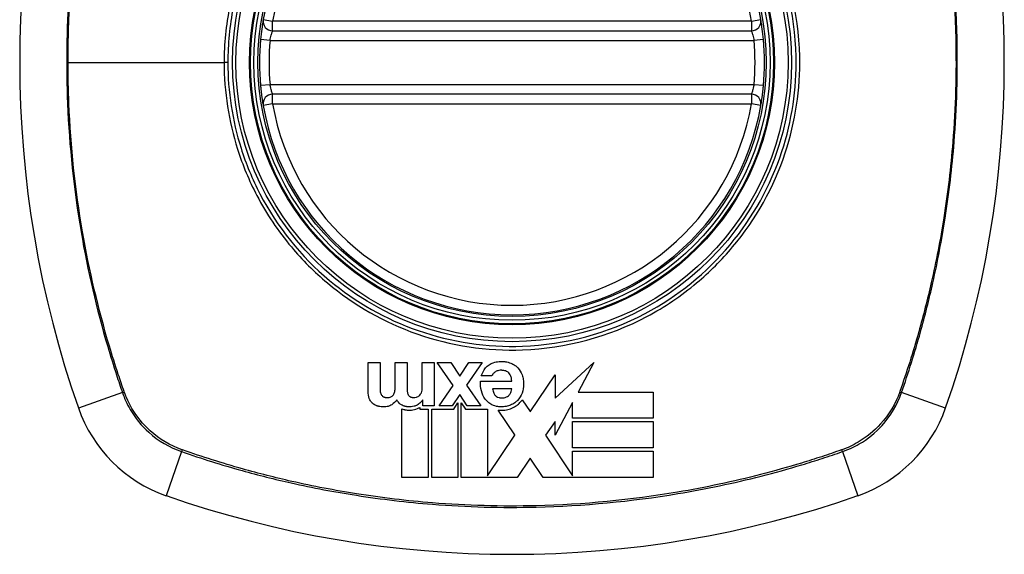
# Model space of a CAD drawing. Header units: inches. Extents: x 93 to 225, y 69 to 99.
# Tile 2 of 38: x 93.705 to 94.925, y 83.127 to 83.79. Entities that reach past the tile are written whole.
import ezdxf

# ---------------------------------------------------------------- set-up
doc = ezdxf.new("R2010")
doc.units = ezdxf.units.IN
doc.header["$MEASUREMENT"] = 0
doc.layers.add('Visible Edges(ANSI)', color=7, linetype='Continuous', lineweight=25)
doc.layers.add('Visible Tangent Edges(ANSI)', color=7, linetype='Continuous', lineweight=25)

msp = doc.modelspace()

# ---------------------------------------------------------------- linework, layer by layer
at = {"layer": 'Visible Edges(ANSI)'}
for p, q in [((94.0184, 83.7762), (94.612, 83.7762)), ((94.612, 83.6974), (94.0184, 83.6974)), ((94.1369, 83.3287), (94.1369, 83.3645)), ((94.1369, 83.3645), (94.1516, 83.3645)), ((94.1516, 83.3645), (94.1516, 83.3342)), ((94.1704, 83.3347), (94.1704, 83.3645)), ((94.1704, 83.3645), (94.1851, 83.3645)), ((94.1851, 83.3645), (94.1851, 83.3345)), ((94.204, 83.3645), (94.2187, 83.3645)), ((94.204, 83.3334), (94.204, 83.3645)), ((94.2187, 83.3645), (94.2187, 83.311)), ((94.2225, 83.3645), (94.2393, 83.3645)), ((94.2423, 83.336), (94.2225, 83.3645)), ((94.2393, 83.3645), (94.2505, 83.3476)), ((94.2505, 83.3476), (94.2617, 83.3645)), ((94.2781, 83.3645), (94.2589, 83.3363)), ((94.2617, 83.3645), (94.2781, 83.3645)), ((94.3685, 83.3203), (94.4167, 83.3645)), ((94.4167, 83.3645), (94.3971, 83.3279)), ((94.2901, 83.3479), (94.2771, 83.3479)), ((94.3378, 83.3033), (94.3685, 83.3492)), ((94.3685, 83.3492), (94.3685, 83.3203)), ((94.2247, 83.311), (94.2423, 83.336)), ((94.2589, 83.3363), (94.2765, 83.311)), ((94.2762, 83.3413), (94.3148, 83.3413)), ((94.2503, 83.3249), (94.241, 83.311)), ((94.2597, 83.311), (94.2503, 83.3249)), ((94.3148, 83.332), (94.2909, 83.332)), ((94.3971, 83.3279), (94.4903, 83.3279)), ((94.4903, 83.3279), (94.4903, 83.2953)), ((94.2048, 83.3182), (94.2046, 83.3182)), ((94.2048, 83.311), (94.2048, 83.3182)), ((94.2187, 83.311), (94.2048, 83.311)), ((94.241, 83.311), (94.2247, 83.311)), ((94.2444, 83.3087), (94.2482, 83.3144)), ((94.2482, 83.3144), (94.2482, 83.2219)), ((94.2523, 83.3144), (94.2575, 83.3067)), ((94.2523, 83.2219), (94.2523, 83.3144)), ((94.2765, 83.311), (94.2597, 83.311)), ((94.3278, 83.3183), (94.3375, 83.3036)), ((94.3901, 83.315), (94.3685, 83.2746)), ((94.3901, 83.2953), (94.3901, 83.315)), ((94.1788, 83.2219), (94.1788, 83.3071)), ((94.2007, 83.3088), (94.2007, 83.3068)), ((94.2007, 83.3068), (94.2114, 83.3068)), ((94.2114, 83.3068), (94.2114, 83.2219)), ((94.2156, 83.3068), (94.2432, 83.3068)), ((94.2156, 83.2219), (94.2156, 83.3068)), ((94.2432, 83.3068), (94.2444, 83.3087)), ((94.2575, 83.3067), (94.2849, 83.3067)), ((94.2849, 83.3067), (94.2849, 83.2241)), ((94.3185, 83.2749), (94.2982, 83.3056)), ((94.3375, 83.3036), (94.3378, 83.3033)), ((94.3685, 83.2912), (94.3567, 83.2746)), ((94.3685, 83.2746), (94.3685, 83.2912)), ((94.4903, 83.2953), (94.3901, 83.2953)), ((94.3901, 83.2912), (94.4903, 83.2912)), ((94.3901, 83.2586), (94.3901, 83.2912)), ((94.4903, 83.2912), (94.4903, 83.2586)), ((94.2849, 83.2241), (94.3187, 83.2746)), ((94.3187, 83.2746), (94.3185, 83.2749)), ((94.3567, 83.2746), (94.3901, 83.2241)), ((94.4903, 83.2586), (94.3901, 83.2586)), ((94.3901, 83.2545), (94.4903, 83.2545)), ((94.3901, 83.2241), (94.3901, 83.2545)), ((94.4903, 83.2545), (94.4903, 83.2219)), ((94.3376, 83.246), (94.3215, 83.2219)), ((94.3536, 83.2219), (94.3376, 83.246)), ((94.3901, 83.2241), (94.3901, 83.2241)), ((94.2114, 83.2219), (94.1788, 83.2219)), ((94.2482, 83.2219), (94.2156, 83.2219)), ((94.2834, 83.2219), (94.2523, 83.2219)), ((94.2843, 83.2219), (94.2834, 83.2219)), ((94.2849, 83.2219), (94.2843, 83.2219)), ((94.3215, 83.2219), (94.2849, 83.2219)), ((94.4903, 83.2219), (94.3536, 83.2219))]:
    msp.add_line(p, q, dxfattribs=at)
for radius in [0.3199, 0.315]:
    msp.add_circle((94.3152, 83.7368), radius, dxfattribs=at)
for centre, radius, start, end in [((95.0041, 83.7368), 1.2992, 160.7337, 199.2663), ((93.6262, 83.7368), 1.2992, 340.7337, 19.2663), ((94.3152, 83.7368), 0.313, 9.784, 170.216), ((94.0184, 83.788), 0.0118, 170.216, 270), ((94.612, 83.788), 0.0118, 270, 9.784), ((94.3152, 83.7368), 0.313, 174.7499, 185.2501), ((94.3152, 83.7368), 0.313, 354.7499, 5.2501), ((94.0184, 83.6856), 0.0118, 90, 189.784), ((94.612, 83.6856), 0.0118, 350.216, 90), ((94.3152, 83.7368), 0.313, 189.784, 350.216), ((93.9449, 83.3666), 0.1772, 199.2663, 250.7337), ((94.6854, 83.3666), 0.1772, 289.2663, 340.7337), ((94.3152, 84.4258), 1.2992, 250.7337, 289.2663)]:
    msp.add_arc(centre, radius, start, end, dxfattribs=at)
for points, knots in [([(94.0067, 83.79), (94.0067, 83.79), (94.0067, 83.7898), (94.0065, 83.789), (94.0064, 83.7881), (94.0059, 83.7848), (94.0054, 83.7819), (94.0044, 83.7745), (94.0039, 83.77), (94.0035, 83.7654)], [0, 0, 0, 0, 0.01176876, 0.01176876, 0.03059878, 0.03059878, 0.0607268, 0.0607268, 0.09415008, 0.09415008, 0.09415008, 0.09415008]), ([(94.6268, 83.7654), (94.6264, 83.77), (94.6259, 83.7745), (94.6249, 83.7819), (94.6244, 83.7848), (94.6239, 83.7881), (94.6238, 83.789), (94.6236, 83.7898), (94.6236, 83.79), (94.6236, 83.79)], [0, 0, 0, 0, 0.03342328, 0.03342328, 0.06355131, 0.06355131, 0.08238132, 0.08238132, 0.09415008, 0.09415008, 0.09415008, 0.09415008]), ([(94.0035, 83.7081), (94.0036, 83.7065), (94.0038, 83.7049), (94.0042, 83.7008), (94.0045, 83.6984), (94.0053, 83.6926), (94.0057, 83.6895), (94.0065, 83.6849), (94.0067, 83.6836), (94.0067, 83.6836)], [0, 0, 0, 0, 0.01176793, 0.01176793, 0.03059662, 0.03059662, 0.06072253, 0.06072253, 0.09414345, 0.09414345, 0.09414345, 0.09414345]), ([(94.6236, 83.6836), (94.6236, 83.6836), (94.6238, 83.6849), (94.6246, 83.6895), (94.625, 83.6926), (94.6258, 83.6984), (94.6261, 83.7008), (94.6265, 83.7049), (94.6267, 83.7065), (94.6268, 83.7081)], [0, 0, 0, 0, 0.03342093, 0.03342093, 0.06354683, 0.06354683, 0.08237552, 0.08237552, 0.09414345, 0.09414345, 0.09414345, 0.09414345]), ([(94.2771, 83.3479), (94.2783, 83.3515), (94.2799, 83.3549), (94.2836, 83.3593), (94.285, 83.3606), (94.2867, 83.3617)], [-0.04515862, -0.04515862, -0.04515862, -0.04515862, -0.0154111, -0.0154111, 0, 0, 0, 0]), ([(94.2867, 83.3617), (94.2883, 83.3628), (94.2901, 83.3636), (94.2943, 83.3651), (94.2967, 83.3655), (94.2999, 83.3658), (94.3007, 83.3658), (94.3019, 83.3659), (94.3024, 83.3659), (94.3032, 83.3658), (94.3035, 83.3658), (94.3043, 83.3658), (94.3047, 83.3658), (94.3058, 83.3657), (94.3065, 83.3656), (94.3094, 83.3652), (94.3116, 83.3646), (94.3136, 83.3638)], [-0.07162914, -0.07162914, -0.07162914, -0.07162914, -0.05643592, -0.05643592, -0.0374041, -0.0374041, -0.03163172, -0.03163172, -0.02814281, -0.02814281, -0.02551127, -0.02551127, -0.02225928, -0.02225928, -0.01690864, -0.01690864, 0, 0, 0, 0]), ([(94.3136, 83.3638), (94.3155, 83.3631), (94.3173, 83.3621), (94.3201, 83.3601), (94.3212, 83.3591), (94.3222, 83.3581)], [-0.02710002, -0.02710002, -0.02710002, -0.02710002, -0.01142955, -0.01142955, 0, 0, 0, 0]), ([(94.294, 83.3526), (94.293, 83.3519), (94.292, 83.3511), (94.2907, 83.3494), (94.2903, 83.3487), (94.2901, 83.3479)], [-0.01640944, -0.01640944, -0.01640944, -0.01640944, -0.0064471, -0.0064471, 0, 0, 0, 0]), ([(94.3112, 83.3517), (94.3107, 83.3522), (94.3101, 83.3526), (94.3081, 83.3539), (94.3065, 83.3544), (94.3045, 83.3547), (94.304, 83.3548), (94.3033, 83.3548), (94.3031, 83.3548), (94.3026, 83.3549), (94.3023, 83.3549), (94.3019, 83.3549), (94.3016, 83.3549), (94.3011, 83.3549), (94.3007, 83.3549), (94.2995, 83.3548), (94.2985, 83.3546), (94.2963, 83.354), (94.2951, 83.3534), (94.294, 83.3526)], [-0.05017395, -0.05017395, -0.05017395, -0.05017395, -0.04363621, -0.04363621, -0.0298359, -0.0298359, -0.02607285, -0.02607285, -0.02387917, -0.02387917, -0.02196308, -0.02196308, -0.02009828, -0.02009828, -0.01758728, -0.01758728, -0.01044021, -0.01044021, 0, 0, 0, 0]), ([(94.3148, 83.3413), (94.3148, 83.3427), (94.3146, 83.3441), (94.3141, 83.3468), (94.3136, 83.3481), (94.3125, 83.3502), (94.3119, 83.351), (94.3112, 83.3517)], [-0.02989681, -0.02989681, -0.02989681, -0.02989681, -0.01887838, -0.01887838, -0.00773862, -0.00773862, 0, 0, 0, 0]), ([(94.3276, 83.3492), (94.3283, 83.3473), (94.3288, 83.3453), (94.3295, 83.341), (94.3296, 83.339), (94.3295, 83.3338), (94.3289, 83.3301), (94.3276, 83.3266)], [-0.05230225, -0.05230225, -0.05230225, -0.05230225, -0.04199451, -0.04199451, -0.03001785, -0.03001785, 0, 0, 0, 0]), ([(94.1529, 83.3249), (94.1532, 83.3244), (94.1536, 83.3239), (94.1545, 83.3229), (94.1551, 83.3225), (94.1557, 83.3221)], [-0.01028988, -0.01028988, -0.01028988, -0.01028988, -0.00541222, -0.00541222, 0, 0, 0, 0]), ([(94.1557, 83.3221), (94.156, 83.322), (94.1563, 83.3218), (94.1567, 83.3217), (94.1568, 83.3216), (94.157, 83.3216), (94.1571, 83.3216), (94.1573, 83.3215), (94.1573, 83.3215), (94.1575, 83.3214), (94.1576, 83.3214), (94.1579, 83.3214), (94.158, 83.3213), (94.1587, 83.3212), (94.1593, 83.3212), (94.1605, 83.3211), (94.1617, 83.3211), (94.1638, 83.3215), (94.1648, 83.3218), (94.1656, 83.3223)], [-0.0341891, -0.0341891, -0.0341891, -0.0341891, -0.02994227, -0.02994227, -0.02861788, -0.02861788, -0.02756344, -0.02756344, -0.02649819, -0.02649819, -0.02526241, -0.02526241, -0.02322724, -0.02322724, -0.01674356, -0.01674356, -0.00773446, -0.00773446, 0, 0, 0, 0]), ([(94.1656, 83.3223), (94.1663, 83.3227), (94.1669, 83.3232), (94.1679, 83.3243), (94.1683, 83.3248), (94.1686, 83.3254)], [-0.01156539, -0.01156539, -0.01156539, -0.01156539, -0.0053887, -0.0053887, 0, 0, 0, 0]), ([(94.1861, 83.3255), (94.1864, 83.3248), (94.1867, 83.3243), (94.1876, 83.3232), (94.1881, 83.3227), (94.1887, 83.3223)], [-0.01084171, -0.01084171, -0.01084171, -0.01084171, -0.00558063, -0.00558063, 0, 0, 0, 0]), ([(94.1887, 83.3223), (94.189, 83.3221), (94.1892, 83.322), (94.1897, 83.3218), (94.1899, 83.3217), (94.1903, 83.3216), (94.1904, 83.3216), (94.1906, 83.3215), (94.1907, 83.3215), (94.1909, 83.3214), (94.191, 83.3214), (94.1912, 83.3214), (94.1913, 83.3213), (94.1916, 83.3213), (94.1918, 83.3213), (94.1925, 83.3212), (94.1931, 83.3211), (94.1943, 83.3211), (94.1951, 83.3211), (94.1968, 83.3216)], [-0.0490041, -0.0490041, -0.0490041, -0.0490041, -0.04244866, -0.04244866, -0.03780104, -0.03780104, -0.03527652, -0.03527652, -0.0332684, -0.0332684, -0.03125318, -0.03125318, -0.02891355, -0.02891355, -0.02511286, -0.02511286, -0.01342871, -0.01342871, 0, 0, 0, 0]), ([(94.1968, 83.3216), (94.1975, 83.3218), (94.1981, 83.322), (94.1992, 83.3227), (94.1997, 83.323), (94.2001, 83.3233)], [-0.009826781, -0.009826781, -0.009826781, -0.009826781, -0.004330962, -0.004330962, 0, 0, 0, 0]), ([(94.2001, 83.3233), (94.2007, 83.3239), (94.2013, 83.3245), (94.2022, 83.3258), (94.2025, 83.3264), (94.2028, 83.3271)], [-0.01235062, -0.01235062, -0.01235062, -0.01235062, -0.00586482, -0.00586482, 0, 0, 0, 0]), ([(94.2028, 83.3271), (94.2033, 83.328), (94.2036, 83.3291), (94.2039, 83.3312), (94.204, 83.3324), (94.204, 83.3334)], [-0.0172898, -0.0172898, -0.0172898, -0.0172898, -0.00865841, -0.00865841, 0, 0, 0, 0]), ([(94.2909, 83.332), (94.2913, 83.3301), (94.2918, 83.3282), (94.2932, 83.3254), (94.2938, 83.3244), (94.2946, 83.3235)], [-0.02473177, -0.02473177, -0.02473177, -0.02473177, -0.00935617, -0.00935617, 0, 0, 0, 0]), ([(94.2946, 83.3235), (94.295, 83.3231), (94.2954, 83.3227), (94.2968, 83.3217), (94.2979, 83.3213), (94.2996, 83.3209), (94.3002, 83.3208), (94.301, 83.3207), (94.3013, 83.3206), (94.3017, 83.3206), (94.3019, 83.3206), (94.3023, 83.3206), (94.3025, 83.3206), (94.3029, 83.3206), (94.3032, 83.3206), (94.3038, 83.3206), (94.3042, 83.3207), (94.3059, 83.3208), (94.3073, 83.3212), (94.3085, 83.3218)], [-0.03851741, -0.03851741, -0.03851741, -0.03851741, -0.03421535, -0.03421535, -0.02483887, -0.02483887, -0.02021805, -0.02021805, -0.01820131, -0.01820131, -0.01671784, -0.01671784, -0.01534867, -0.01534867, -0.01335461, -0.01335461, -0.01050199, -0.01050199, 0, 0, 0, 0]), ([(94.3085, 83.3218), (94.3093, 83.3222), (94.31, 83.3227), (94.3113, 83.3237), (94.3118, 83.3242), (94.3122, 83.3247)], [-0.01249156, -0.01249156, -0.01249156, -0.01249156, -0.00549062, -0.00549062, 0, 0, 0, 0]), ([(94.1424, 83.3139), (94.1413, 83.3148), (94.1405, 83.3158), (94.1392, 83.3179), (94.1387, 83.3188), (94.1383, 83.3198)], [-0.01889621, -0.01889621, -0.01889621, -0.01889621, -0.00826301, -0.00826301, 0, 0, 0, 0]), ([(94.1486, 83.3105), (94.1483, 83.3106), (94.1481, 83.3107), (94.1475, 83.3109), (94.1471, 83.311), (94.1451, 83.3118), (94.1437, 83.3127), (94.1424, 83.3139)], [-0.01822759, -0.01822759, -0.01822759, -0.01822759, -0.01623281, -0.01623281, -0.01336137, -0.01336137, 0, 0, 0, 0]), ([(94.1661, 83.3122), (94.1647, 83.3113), (94.1631, 83.3106), (94.1604, 83.3098), (94.1581, 83.3094), (94.1534, 83.3096), (94.1524, 83.3098), (94.1509, 83.31), (94.1505, 83.3101), (94.1499, 83.3102), (94.1496, 83.3103), (94.1491, 83.3104), (94.1488, 83.3105), (94.1486, 83.3105)], [-0.0850692, -0.0850692, -0.0850692, -0.0850692, -0.04277401, -0.04277401, -0.0153176, -0.0153176, -0.00710592, -0.00710592, -0.00406726, -0.00406726, -0.00200277, -0.00200277, 0, 0, 0, 0]), ([(94.179, 83.3115), (94.1779, 83.312), (94.1769, 83.3127), (94.1754, 83.314), (94.1749, 83.3146), (94.1737, 83.3162), (94.1731, 83.3173), (94.1726, 83.3184)], [-0.02499103, -0.02499103, -0.02499103, -0.02499103, -0.01566144, -0.01566144, -0.00964664, -0.00964664, 0, 0, 0, 0]), ([(94.1976, 83.3118), (94.1964, 83.3111), (94.1951, 83.3106), (94.1912, 83.3095), (94.1888, 83.3094), (94.1862, 83.3096), (94.1856, 83.3096), (94.1846, 83.3098), (94.1843, 83.3098), (94.1838, 83.3099), (94.1836, 83.31), (94.1832, 83.3101), (94.1829, 83.3101), (94.1824, 83.3102), (94.182, 83.3103), (94.1808, 83.3107), (94.1798, 83.3111), (94.179, 83.3115)], [-0.04289575, -0.04289575, -0.04289575, -0.04289575, -0.0353469, -0.0353469, -0.02092515, -0.02092515, -0.01581335, -0.01581335, -0.01355866, -0.01355866, -0.01188998, -0.01188998, -0.01013094, -0.01013094, -0.00742649, -0.00742649, 0, 0, 0, 0]), ([(94.2046, 83.3182), (94.2038, 83.317), (94.2028, 83.3159), (94.2005, 83.3137), (94.1991, 83.3126), (94.1976, 83.3118)], [-0.02525095, -0.02525095, -0.02525095, -0.02525095, -0.01364462, -0.01364462, 0, 0, 0, 0]), ([(94.2903, 83.3122), (94.2884, 83.3131), (94.2867, 83.3143), (94.284, 83.3168), (94.2829, 83.318), (94.282, 83.3192)], [-0.02881363, -0.02881363, -0.02881363, -0.02881363, -0.0124576, -0.0124576, 0, 0, 0, 0]), ([(94.3133, 83.3117), (94.3125, 83.3113), (94.3116, 83.311), (94.3088, 83.3101), (94.3068, 83.3098), (94.3042, 83.3096), (94.3036, 83.3095), (94.3026, 83.3095), (94.3022, 83.3095), (94.3015, 83.3095), (94.3011, 83.3095), (94.3004, 83.3096), (94.3, 83.3096), (94.299, 83.3097), (94.2983, 83.3097), (94.2951, 83.3102), (94.2926, 83.311), (94.2903, 83.3122)], [-0.0603005, -0.0603005, -0.0603005, -0.0603005, -0.05313811, -0.05313811, -0.03804527, -0.03804527, -0.0334358, -0.0334358, -0.03050969, -0.03050969, -0.02795071, -0.02795071, -0.02497289, -0.02497289, -0.01985571, -0.01985571, 0, 0, 0, 0]), ([(94.322, 83.3176), (94.3209, 83.3165), (94.3198, 83.3155), (94.3169, 83.3135), (94.3152, 83.3125), (94.3133, 83.3117)], [-0.02746533, -0.02746533, -0.02746533, -0.02746533, -0.01554932, -0.01554932, 0, 0, 0, 0]), ([(94.315, 83.3079), (94.3171, 83.3088), (94.3191, 83.31), (94.3224, 83.3124), (94.3238, 83.3135), (94.325, 83.3148)], [-0.03170558, -0.03170558, -0.03170558, -0.03170558, -0.01375248, -0.01375248, 0, 0, 0, 0]), ([(94.1788, 83.3071), (94.1795, 83.3068), (94.1802, 83.3065), (94.1812, 83.3063), (94.1815, 83.3062), (94.182, 83.3061), (94.1823, 83.306), (94.1827, 83.3059), (94.183, 83.3059), (94.1835, 83.3058), (94.1838, 83.3057), (94.1847, 83.3056), (94.1853, 83.3055), (94.1876, 83.3053), (94.1899, 83.3053), (94.195, 83.3061), (94.1974, 83.3069), (94.1996, 83.3082)], [-0.06770735, -0.06770735, -0.06770735, -0.06770735, -0.05894384, -0.05894384, -0.05564282, -0.05564282, -0.05283582, -0.05283582, -0.05004017, -0.05004017, -0.04636458, -0.04636458, -0.03935127, -0.03935127, -0.01991224, -0.01991224, 0, 0, 0, 0]), ([(94.2982, 83.3056), (94.2987, 83.3055), (94.2993, 83.3055), (94.3002, 83.3054), (94.3006, 83.3054), (94.3013, 83.3054), (94.3016, 83.3054), (94.3022, 83.3054), (94.3025, 83.3054), (94.3033, 83.3054), (94.3038, 83.3054), (94.3058, 83.3055), (94.3071, 83.3057), (94.3107, 83.3063), (94.3129, 83.307), (94.315, 83.3079)], [-0.04388665, -0.04388665, -0.04388665, -0.04388665, -0.03942336, -0.03942336, -0.03676663, -0.03676663, -0.0340067, -0.0340067, -0.03226389, -0.03226389, -0.02788892, -0.02788892, -0.01745906, -0.01745906, 0, 0, 0, 0])]:
    msp.add_open_spline(points, degree=3, knots=knots, dxfattribs=at)
for points in [[(94.3222, 83.3581), (94.3247, 83.3555), (94.3264, 83.3525), (94.3276, 83.3492)], [(94.1516, 83.3342), (94.1516, 83.3325), (94.1516, 83.3308), (94.1518, 83.3291)], [(94.1701, 83.3298), (94.1703, 83.3314), (94.1704, 83.333), (94.1704, 83.3347)], [(94.1851, 83.3345), (94.1851, 83.3329), (94.1852, 83.3313), (94.1852, 83.3298)], [(94.2773, 83.3294), (94.2763, 83.3333), (94.276, 83.3373), (94.2762, 83.3413)], [(94.1383, 83.3198), (94.1372, 83.3226), (94.1369, 83.3257), (94.1369, 83.3287)], [(94.1518, 83.3291), (94.1519, 83.3277), (94.1522, 83.3262), (94.1529, 83.3249)], [(94.1686, 83.3254), (94.1694, 83.3268), (94.1698, 83.3282), (94.1701, 83.3298)], [(94.1852, 83.3298), (94.1853, 83.3283), (94.1856, 83.3268), (94.1861, 83.3255)], [(94.282, 83.3192), (94.2797, 83.3223), (94.2782, 83.3258), (94.2773, 83.3294)], [(94.3122, 83.3247), (94.3131, 83.3259), (94.3138, 83.3271), (94.3142, 83.3285)], [(94.3142, 83.3285), (94.3145, 83.3296), (94.3148, 83.3308), (94.3148, 83.332)], [(94.3276, 83.3266), (94.3263, 83.3233), (94.3245, 83.3203), (94.322, 83.3176)], [(94.1726, 83.3184), (94.1709, 83.3159), (94.1687, 83.3139), (94.1661, 83.3122)], [(94.325, 83.3148), (94.326, 83.3159), (94.327, 83.317), (94.3278, 83.3183)], [(94.1996, 83.3082), (94.2, 83.3084), (94.2003, 83.3086), (94.2007, 83.3088)]]:
    msp.add_open_spline(points, degree=3, dxfattribs=at)
at = {"layer": 'Visible Tangent Edges(ANSI)'}
for p, q in [((94.0067, 83.79), (94.0184, 83.788)), ((94.0184, 83.7762), (94.0184, 83.788)), ((94.612, 83.788), (94.0184, 83.788)), ((94.612, 83.788), (94.6236, 83.79)), ((94.612, 83.788), (94.612, 83.7762)), ((94.0152, 83.7643), (94.0035, 83.7654)), ((94.0152, 83.7643), (94.6151, 83.7643)), ((94.6268, 83.7654), (94.6151, 83.7643)), ((93.7648, 83.7368), (93.9583, 83.7368)), ((93.9629, 83.7368), (93.9583, 83.7368)), ((94.0152, 83.7092), (94.0035, 83.7081)), ((94.6151, 83.7092), (94.0152, 83.7092)), ((94.6268, 83.7081), (94.6151, 83.7092)), ((94.0184, 83.6856), (94.0184, 83.6974)), ((94.612, 83.6974), (94.612, 83.6856)), ((94.0184, 83.6856), (94.0067, 83.6836)), ((94.0184, 83.6856), (94.612, 83.6856)), ((94.6236, 83.6836), (94.612, 83.6856)), ((93.8323, 83.3272), (93.7777, 83.3081)), ((94.8526, 83.3081), (94.798, 83.3272)), ((93.9056, 83.254), (93.8865, 83.1993)), ((94.7247, 83.254), (94.7438, 83.1993))]:
    msp.add_line(p, q, dxfattribs=at)
for radius in [0.3464, 0.3422, 0.3254, 0.3242]:
    msp.add_circle((94.3152, 83.7368), radius, dxfattribs=at)
for start, end in [(9.784, 170.216), (174.7499, 185.2501), (354.7499, 5.2501), (189.784, 350.216)]:
    msp.add_arc((94.3152, 83.7368), 0.3012, start, end, dxfattribs=at)
for centre, major_axis, start_param, end_param in [((93.837, 83.3288), (0.00931, 0.00321), 4.18856, 4.452267), ((94.7933, 83.3288), (-0.00931, 0.00321), 1.830918, 2.094625), ((93.9072, 83.2586), (0.00321, 0.00931), 1.830918, 2.094625), ((94.7231, 83.2586), (0.00321, -0.00931), 1.046967, 1.310674)]:
    msp.add_ellipse(centre, major_axis=major_axis, ratio=0.002592, start_param=start_param, end_param=end_param, dxfattribs=at)
for points, knots in [([(93.8323, 84.1464), (93.8281, 84.134), (93.8239, 84.1216), (93.8161, 84.0966), (93.8124, 84.084), (93.8032, 84.0512), (93.7981, 84.0308), (93.7875, 83.9836), (93.7824, 83.9567), (93.7727, 83.8945), (93.7687, 83.8592), (93.763, 83.7777), (93.7623, 83.7318), (93.7664, 83.6325), (93.772, 83.5792), (93.7892, 83.4785), (93.8003, 83.4309), (93.8175, 83.3726), (93.8211, 83.3608), (93.8273, 83.3418), (93.8298, 83.3345), (93.8323, 83.3272)], [0, 0, 0, 0, 0.099284, 0.099284, 0.198297, 0.198297, 0.356934, 0.356934, 0.563163, 0.563163, 0.83126, 0.83126, 1.179786, 1.179786, 1.583317, 1.583317, 1.95181, 1.95181, 2.045062, 2.045062, 2.103661, 2.103661, 2.103661, 2.103661]), ([(93.7648, 83.7368), (93.7648, 83.7657), (93.7658, 83.7947), (93.7704, 83.859), (93.7744, 83.8943), (93.7842, 83.9564), (93.7894, 83.9832), (93.8001, 84.0303), (93.8053, 84.0507), (93.8145, 84.0834), (93.8183, 84.0959), (93.8261, 84.1207), (93.8301, 84.1327), (93.8344, 84.1451)], [-1.050919, -1.050919, -1.050919, -1.050919, -0.83126, -0.83126, -0.563163, -0.563163, -0.356934, -0.356934, -0.198297, -0.198297, -0.099284, -0.099284, -0.001246, -0.001246, -0.001246, -0.001246]), ([(94.7959, 84.1451), (94.7988, 84.1369), (94.8015, 84.1289), (94.8069, 84.1123), (94.8095, 84.104), (94.8172, 84.0788), (94.8219, 84.0619), (94.8351, 84.011), (94.8424, 83.9766), (94.858, 83.8842), (94.8637, 83.8254), (94.8662, 83.7238), (94.865, 83.681), (94.859, 83.6068), (94.8553, 83.5754), (94.8461, 83.5172), (94.8409, 83.4903), (94.8302, 83.4432), (94.825, 83.4229), (94.8158, 83.3901), (94.8121, 83.3776), (94.8042, 83.3529), (94.8002, 83.3408), (94.7959, 83.3284)], [-2.104956, -2.104956, -2.104956, -2.104956, -2.039554, -2.039554, -1.972882, -1.972882, -1.839557, -1.839557, -1.572986, -1.572986, -1.126637, -1.126637, -0.801732, -0.801732, -0.563161, -0.563161, -0.356933, -0.356933, -0.198296, -0.198296, -0.099284, -0.099284, -0.001246, -0.001246, -0.001246, -0.001246]), ([(94.798, 83.3272), (94.8022, 83.3396), (94.8064, 83.352), (94.8142, 83.377), (94.8179, 83.3895), (94.8271, 83.4224), (94.8322, 83.4428), (94.8428, 83.4899), (94.8479, 83.5168), (94.857, 83.5751), (94.8607, 83.6066), (94.8666, 83.681), (94.8678, 83.7238), (94.8654, 83.8255), (94.8598, 83.8844), (94.8443, 83.977), (94.837, 84.0114), (94.824, 84.0625), (94.8193, 84.0794), (94.8117, 84.1047), (94.8091, 84.113), (94.8037, 84.1297), (94.8008, 84.1381), (94.798, 84.1464)], [0, 0, 0, 0, 0.099284, 0.099284, 0.198296, 0.198296, 0.356933, 0.356933, 0.563161, 0.563161, 0.801732, 0.801732, 1.126637, 1.126637, 1.572986, 1.572986, 1.839557, 1.839557, 1.972882, 1.972882, 2.039554, 2.039554, 2.106203, 2.106203, 2.106203, 2.106203]), ([(93.9629, 83.7368), (93.9629, 83.7596), (93.9651, 83.7826), (93.9753, 83.8341), (93.9846, 83.8622), (94.0099, 83.9152), (94.026, 83.9404), (94.0449, 83.963), (94.0734, 83.9972), (94.1081, 84.0254), (94.1837, 84.0663), (94.2234, 84.0794), (94.3004, 84.0906), (94.3378, 84.0902), (94.4185, 84.0766), (94.4627, 84.06), (94.5153, 84.0273), (94.5287, 84.0176), (94.5414, 84.0071), (94.577, 83.9773), (94.6064, 83.9406), (94.6526, 83.8515), (94.6662, 83.7981), (94.6681, 83.7042), (94.6622, 83.6643), (94.6358, 83.5841), (94.6138, 83.5445), (94.5854, 83.5106), (94.5564, 83.4757), (94.5206, 83.4468), (94.4335, 83.4007), (94.3812, 83.3867), (94.2842, 83.3832), (94.2403, 83.3898), (94.1587, 83.4182), (94.1213, 83.4395), (94.0889, 83.4665), (94.0535, 83.4961), (94.0241, 83.5327), (93.9933, 83.592), (93.9854, 83.6111), (93.9685, 83.6648), (93.9629, 83.701), (93.9629, 83.7368)], [-3.141593, -3.141593, -3.141593, -3.141593, -2.946594, -2.946594, -2.696251, -2.696251, -2.445914, -2.445914, -2.445914, -2.067507, -2.067507, -1.716551, -1.716551, -1.405531, -1.405531, -1.016056, -1.016056, -0.875434, -0.875434, -0.875434, -0.479101, -0.479101, -0.021702, -0.021702, 0.31764, 0.31764, 0.695378, 0.695378, 0.695378, 1.082671, 1.082671, 1.532987, 1.532987, 1.905714, 1.905714, 2.266012, 2.266012, 2.266012, 2.660331, 2.660331, 2.835226, 2.835226, 3.141593, 3.141593, 3.141593, 3.141593]), ([(94.0417, 83.9657), (94.0225, 83.9428), (94.0062, 83.9174), (93.9804, 83.8637), (93.971, 83.8354), (93.9606, 83.7832), (93.9583, 83.7599), (93.9583, 83.7368)], [2.4459135, 2.4459135, 2.4459135, 2.4459135, 2.6962509, 2.6962509, 2.9465939, 2.9465939, 3.1415927, 3.1415927, 3.1415927, 3.1415927]), ([(94.5886, 83.5079), (94.6174, 83.5422), (94.6398, 83.5822), (94.6666, 83.6633), (94.6727, 83.7037), (94.6707, 83.7989), (94.6568, 83.8529), (94.6197, 83.9243), (94.6052, 83.9459), (94.5886, 83.9657)], [-0.695378, -0.695378, -0.695378, -0.695378, -0.31764, -0.31764, 0.021702, 0.021702, 0.479101, 0.479101, 0.69757, 0.69757, 0.69757, 0.69757]), ([(94.0152, 83.7643), (94.0156, 83.7665), (94.0161, 83.7687), (94.0171, 83.7723), (94.0175, 83.7737), (94.018, 83.7752), (94.0182, 83.7757), (94.0183, 83.7761), (94.0184, 83.7762), (94.0184, 83.7762)], [-0.09415008, -0.09415008, -0.09415008, -0.09415008, -0.0607268, -0.0607268, -0.03059878, -0.03059878, -0.01176876, -0.01176876, 0, 0, 0, 0]), ([(94.612, 83.7762), (94.612, 83.7762), (94.612, 83.7761), (94.6121, 83.7757), (94.6123, 83.7752), (94.6128, 83.7737), (94.6132, 83.7723), (94.6142, 83.7687), (94.6147, 83.7665), (94.6151, 83.7643)], [-0.09415008, -0.09415008, -0.09415008, -0.09415008, -0.08238132, -0.08238132, -0.06355131, -0.06355131, -0.03342328, -0.03342328, 0, 0, 0, 0]), ([(93.8344, 83.3284), (93.8319, 83.3356), (93.8295, 83.3427), (93.8233, 83.3615), (93.8196, 83.3732), (93.8023, 83.4314), (93.7911, 83.4789), (93.7737, 83.5795), (93.7681, 83.6327), (93.7652, 83.7028), (93.7648, 83.7198), (93.7648, 83.7368)], [-2.102416, -2.102416, -2.102416, -2.102416, -2.045062, -2.045062, -1.95181, -1.95181, -1.583317, -1.583317, -1.179786, -1.179786, -1.050919, -1.050919, -1.050919, -1.050919]), ([(93.9583, 83.7368), (93.9583, 83.7005), (93.964, 83.6638), (93.9812, 83.6096), (93.9893, 83.5902), (94.0108, 83.549), (94.0252, 83.5275), (94.0417, 83.5079)], [-3.1415927, -3.1415927, -3.1415927, -3.1415927, -2.8352255, -2.8352255, -2.6603308, -2.6603308, -2.4437372, -2.4437372, -2.4437372, -2.4437372]), ([(94.0184, 83.6974), (94.0184, 83.6974), (94.0181, 83.698), (94.0174, 83.7003), (94.017, 83.7017), (94.0162, 83.7045), (94.016, 83.7057), (94.0155, 83.7077), (94.0154, 83.7085), (94.0152, 83.7092)], [-0.09414345, -0.09414345, -0.09414345, -0.09414345, -0.06072253, -0.06072253, -0.03059662, -0.03059662, -0.01176793, -0.01176793, 0, 0, 0, 0]), ([(94.6151, 83.7092), (94.6149, 83.7085), (94.6148, 83.7077), (94.6143, 83.7057), (94.6141, 83.7045), (94.6133, 83.7017), (94.6129, 83.7003), (94.6122, 83.698), (94.612, 83.6974), (94.612, 83.6974)], [-0.09414345, -0.09414345, -0.09414345, -0.09414345, -0.08237552, -0.08237552, -0.06354683, -0.06354683, -0.03342093, -0.03342093, 0, 0, 0, 0]), ([(94.0863, 83.4633), (94.119, 83.4359), (94.1568, 83.4143), (94.2393, 83.3853), (94.2838, 83.3786), (94.382, 83.3822), (94.435, 83.3965), (94.5044, 83.4334), (94.525, 83.4474), (94.544, 83.4633)], [-2.266012, -2.266012, -2.266012, -2.266012, -1.905714, -1.905714, -1.532987, -1.532987, -1.082671, -1.082671, -0.873089, -0.873089, -0.873089, -0.873089]), ([(93.8323, 83.3272), (93.8348, 83.32), (93.838, 83.313), (93.848, 83.2958), (93.8558, 83.2862), (93.8767, 83.2673), (93.8906, 83.2591), (93.9056, 83.254)], [0, 0, 0, 0, 0.0558923, 0.0558923, 0.1453199, 0.1453199, 0.261048, 0.261048, 0.261048, 0.261048]), ([(93.9063, 83.2562), (93.8917, 83.2614), (93.8782, 83.2695), (93.8578, 83.2879), (93.8502, 83.2973), (93.8403, 83.3141), (93.8371, 83.3209), (93.8346, 83.328)], [-0.261048, -0.261048, -0.261048, -0.261048, -0.1453199, -0.1453199, -0.0558923, -0.0558923, 0, 0, 0, 0]), ([(94.7957, 83.328), (94.7905, 83.3134), (94.7824, 83.2998), (94.764, 83.2794), (94.7546, 83.2718), (94.7378, 83.2619), (94.731, 83.2587), (94.724, 83.2562)], [-0.261048, -0.261048, -0.261048, -0.261048, -0.1453199, -0.1453199, -0.0558923, -0.0558923, 0, 0, 0, 0]), ([(94.7247, 83.254), (94.732, 83.2565), (94.739, 83.2597), (94.7562, 83.2696), (94.7658, 83.2775), (94.7846, 83.2983), (94.7928, 83.3122), (94.798, 83.3272)], [0, 0, 0, 0, 0.0558923, 0.0558923, 0.1453199, 0.1453199, 0.261048, 0.261048, 0.261048, 0.261048]), ([(93.9056, 83.254), (93.9179, 83.2497), (93.9304, 83.2456), (93.9553, 83.2377), (93.9679, 83.234), (94.0007, 83.2249), (94.0211, 83.2197), (94.0683, 83.2091), (94.0952, 83.204), (94.1535, 83.1949), (94.185, 83.1912), (94.2593, 83.1853), (94.3022, 83.1841), (94.4039, 83.1866), (94.4627, 83.1922), (94.5554, 83.2076), (94.5898, 83.2149), (94.6409, 83.2279), (94.6578, 83.2326), (94.683, 83.2402), (94.6914, 83.2429), (94.7081, 83.2483), (94.7164, 83.2511), (94.7247, 83.254)], [0, 0, 0, 0, 0.099284, 0.099284, 0.198296, 0.198296, 0.356933, 0.356933, 0.563161, 0.563161, 0.801732, 0.801732, 1.126637, 1.126637, 1.572986, 1.572986, 1.839557, 1.839557, 1.972882, 1.972882, 2.039554, 2.039554, 2.106203, 2.106203, 2.106203, 2.106203]), ([(94.7235, 83.2561), (94.7152, 83.2532), (94.7072, 83.2504), (94.6907, 83.245), (94.6824, 83.2424), (94.6572, 83.2347), (94.6403, 83.23), (94.5894, 83.2168), (94.555, 83.2095), (94.4625, 83.1939), (94.4038, 83.1882), (94.3022, 83.1858), (94.2594, 83.187), (94.1851, 83.1929), (94.1537, 83.1967), (94.0955, 83.2059), (94.0687, 83.211), (94.0216, 83.2217), (94.0013, 83.2269), (93.9685, 83.2361), (93.956, 83.2399), (93.9312, 83.2477), (93.9192, 83.2517), (93.9068, 83.2561)], [-2.104956, -2.104956, -2.104956, -2.104956, -2.039554, -2.039554, -1.972882, -1.972882, -1.839557, -1.839557, -1.572986, -1.572986, -1.126637, -1.126637, -0.801732, -0.801732, -0.563161, -0.563161, -0.356933, -0.356933, -0.198296, -0.198296, -0.099284, -0.099284, -0.001246, -0.001246, -0.001246, -0.001246])]:
    msp.add_open_spline(points, degree=3, knots=knots, dxfattribs=at)
for points in [[(94.0417, 83.5079), (94.0552, 83.4918), (94.0701, 83.4769), (94.0863, 83.4633)], [(94.544, 83.4633), (94.5601, 83.4768), (94.5751, 83.4918), (94.5886, 83.5079)], [(93.8346, 83.328), (93.8345, 83.3281), (93.8345, 83.3283), (93.8344, 83.3284)], [(94.7959, 83.3284), (94.7958, 83.3283), (94.7958, 83.3281), (94.7957, 83.328)], [(93.9068, 83.2561), (93.9067, 83.2561), (93.9065, 83.2562), (93.9063, 83.2562)], [(94.724, 83.2562), (94.7238, 83.2562), (94.7236, 83.2561), (94.7235, 83.2561)]]:
    msp.add_open_spline(points, degree=3, dxfattribs=at)

doc.saveas('drawing.dxf')
